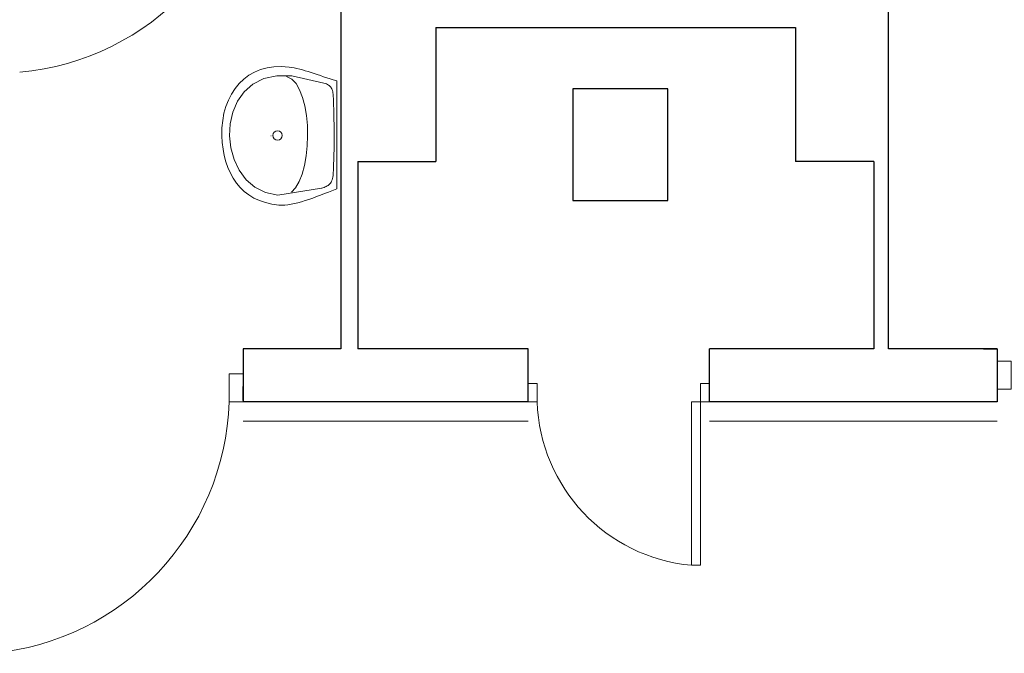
# Model space of a CAD drawing. Header units: millimetres. Extents: x 6612728327 to 6612744462, y 5733542327 to 5733552841.
# Tile 117 of 123: x 6612742209 to 6612742562, y 5733546973 to 5733547200. Entities that reach past the tile are written whole.
import ezdxf

# ---------------------------------------------------------------- set-up
doc = ezdxf.new("R2010")
doc.units = ezdxf.units.MM
doc.header["$MEASUREMENT"] = 0
for name, color, linetype in [('!!!!_SCIANY GRUBE', 7, 'Continuous'), ('A-ARM', 7, 'Continuous'), ('dwa_barierki', 7, 'Continuous'), ('dwa_DRZWI', 7, 'Continuous')]:
    doc.layers.add(name, color=color, linetype=linetype)

msp = doc.modelspace()

# ---------------------------------------------------------------- linework, layer by layer
at = {"layer": '!!!!_SCIANY GRUBE', "color": 7, "lineweight": 30}
for p, q in [((6612742324.516495, 5733547202.383516), (6612742324.516495, 5733547081.844686)), ((6612742520.516494, 5733547081.844686), (6612742520.516494, 5733547203.529583)), ((6612742358.516495, 5733547196.844686), (6612742358.516495, 5733547148.844686)), ((6612742358.516495, 5733547196.844686), (6612742487.277415, 5733547196.844686)), ((6612742487.277415, 5733547196.844686), (6612742487.277415, 5733547148.844686)), ((6612742441.516494, 5733547174.844686), (6612742407.516494, 5733547174.844686)), ((6612742407.516494, 5733547174.844686), (6612742407.516494, 5733547134.844686)), ((6612742441.516494, 5733547134.844686), (6612742441.516494, 5733547174.844686)), ((6612742330.516495, 5733547148.844686), (6612742330.516495, 5733547081.844686)), ((6612742330.516495, 5733547148.844686), (6612742358.516495, 5733547148.844686)), ((6612742515.277415, 5733547148.844686), (6612742487.277415, 5733547148.844686)), ((6612742515.277415, 5733547148.844686), (6612742515.277415, 5733547081.844686)), ((6612742407.516494, 5733547134.844686), (6612742441.516494, 5733547134.844686)), ((6612742324.516495, 5733547081.844686), (6612742289.516494, 5733547081.844669)), ((6612742289.516494, 5733547081.844669), (6612742289.516494, 5733547062.844669)), ((6612742391.516494, 5733547081.844686), (6612742330.516495, 5733547081.844686)), ((6612742391.516494, 5733547062.844686), (6612742391.516494, 5733547081.844686)), ((6612742515.277415, 5733547081.844686), (6612742456.516494, 5733547081.844686)), ((6612742456.516494, 5733547062.844686), (6612742456.516494, 5733547081.844686)), ((6612742559.516494, 5733547081.844686), (6612742520.516494, 5733547081.844686)), ((6612742554.516494, 5733547081.844686), (6612742559.516494, 5733547081.844686)), ((6612742559.516494, 5733547081.844686), (6612742559.516494, 5733547062.844686)), ((6612742559.516494, 5733547081.844686), (6612742559.516494, 5733547076.844686)), ((6612742289.516494, 5733547063.309038), (6612742289.516494, 5733547068.309038)), ((6612742391.516494, 5733547062.844686), (6612742289.516494, 5733547062.844669)), ((6612742559.516494, 5733547062.844686), (6612742456.516494, 5733547062.844686))]:
    msp.add_line(p, q, dxfattribs=at)
at = {"layer": 'A-ARM', "color": 7, "lineweight": 18}
for p, q in [((6612742293.560118, 5733547180.851538), (6612742291.555784, 5733547179.706484)), ((6612742295.728395, 5733547181.753532), (6612742293.560118, 5733547180.851538)), ((6612742298.054902, 5733547182.399083), (6612742295.728395, 5733547181.753532)), ((6612742300.533019, 5733547182.773147), (6612742298.054902, 5733547182.399083)), ((6612742303.157033, 5733547182.861736), (6612742300.533019, 5733547182.773147)), ((6612742305.920173, 5733547182.650263), (6612742303.157033, 5733547182.861736)), ((6612742306.845933, 5733547182.51249), (6612742305.920173, 5733547182.650263)), ((6612742307.790342, 5733547182.337416), (6612742306.845933, 5733547182.51249)), ((6612742308.753704, 5733547182.128499), (6612742307.790342, 5733547182.337416)), ((6612742309.736016, 5733547181.888449), (6612742308.753704, 5733547182.128499)), ((6612742310.737281, 5733547181.620723), (6612742309.736016, 5733547181.888449)), ((6612742311.757496, 5733547181.327879), (6612742310.737281, 5733547181.620723)), ((6612742312.796362, 5733547181.013376), (6612742311.757496, 5733547181.327879)), ((6612742313.853879, 5733547180.679923), (6612742312.796362, 5733547181.013376)), ((6612742314.930498, 5733547180.331126), (6612742313.853879, 5733547180.679923)), ((6612742289.721863, 5733547178.333111), (6612742288.064069, 5733547176.745708)), ((6612742291.555784, 5733547179.706484), (6612742289.721863, 5733547178.333111)), ((6612742296.852242, 5733547178.556015), (6612742292.969015, 5733547176.583267)), ((6612742301.498637, 5733547179.577734), (6612742296.852242, 5733547178.556015)), ((6612742306.91903, 5733547179.488392), (6612742301.498637, 5733547179.577734)), ((6612742305.069016, 5733547179.320538), (6612742305.119016, 5733547179.320538)), ((6612742305.069016, 5733547179.320538), (6612742306.870449, 5733547178.369359)), ((6612742306.870449, 5733547178.369359), (6612742308.421152, 5733547176.737285)), ((6612742306.91903, 5733547179.488392), (6612742306.96903, 5733547179.488392)), ((6612742318.382054, 5733547176.929054), (6612742306.91903, 5733547179.488392)), ((6612742316.025616, 5733547179.969245), (6612742314.930498, 5733547180.331126)), ((6612742317.139536, 5733547179.597889), (6612742316.025616, 5733547179.969245)), ((6612742318.271955, 5733547179.219765), (6612742317.139536, 5733547179.597889)), ((6612742319.423177, 5733547178.83833), (6612742318.271955, 5733547179.219765)), ((6612742320.592596, 5733547178.456144), (6612742319.423177, 5733547178.83833)), ((6612742321.780817, 5733547178.076666), (6612742320.592596, 5733547178.456144)), ((6612742322.987237, 5733547177.702451), (6612742321.780817, 5733547178.076666)), ((6612742322.987237, 5733547139.072184), (6612742322.987237, 5733547177.702451)), ((6612742322.987237, 5733547177.702451), (6612742323.037237, 5733547177.702451)), ((6612742286.589171, 5733547174.959014), (6612742285.302884, 5733547172.986717)), ((6612742288.064069, 5733547176.745708), (6612742286.589171, 5733547174.959014)), ((6612742289.837977, 5733547173.818473), (6612742287.448751, 5733547170.421664)), ((6612742292.969015, 5733547176.583267), (6612742289.837977, 5733547173.818473)), ((6612742308.421152, 5733547176.737285), (6612742309.723683, 5733547174.52193)), ((6612742309.723683, 5733547174.52193), (6612742310.779997, 5733547171.820005)), ((6612742318.86005, 5733547176.780602), (6612742318.382054, 5733547176.929054)), ((6612742319.292622, 5733547176.61395), (6612742318.86005, 5733547176.780602)), ((6612742319.681877, 5733547176.428497), (6612742319.292622, 5733547176.61395)), ((6612742320.030222, 5733547176.223943), (6612742319.681877, 5733547176.428497)), ((6612742320.339159, 5733547175.999384), (6612742320.030222, 5733547176.223943)), ((6612742320.611096, 5733547175.754671), (6612742320.339159, 5733547175.999384)), ((6612742320.847838, 5733547175.489201), (6612742320.611096, 5733547175.754671)), ((6612742321.05179, 5733547175.202675), (6612742320.847838, 5733547175.489201)), ((6612742321.224459, 5733547174.89434), (6612742321.05179, 5733547175.202675)), ((6612742321.368249, 5733547174.563743), (6612742321.224459, 5733547174.89434)), ((6612742321.484965, 5733547174.210134), (6612742321.368249, 5733547174.563743)), ((6612742321.576865, 5733547173.833513), (6612742321.484965, 5733547174.210134)), ((6612742321.645751, 5733547173.432978), (6612742321.576865, 5733547173.833513)), ((6612742284.211526, 5733547170.843558), (6612742283.320962, 5733547168.543523)), ((6612742285.302884, 5733547172.986717), (6612742284.211526, 5733547170.843558)), ((6612742287.448751, 5733547170.421664), (6612742285.790356, 5733547166.551974)), ((6612742310.779997, 5733547171.820005), (6612742311.59265, 5733547168.729427)), ((6612742321.693882, 5733547173.008225), (6612742321.645751, 5733547173.432978)), ((6612742321.723061, 5733547172.558658), (6612742321.693882, 5733547173.008225)), ((6612742321.793752, 5733547170.896201), (6612742321.723061, 5733547172.558658)), ((6612742321.857826, 5733547169.196444), (6612742321.793752, 5733547170.896201)), ((6612742283.320962, 5733547168.543523), (6612742282.63781, 5733547166.101504)), ((6612742285.790356, 5733547166.551974), (6612742284.851811, 5733547162.368986)), ((6612742311.59265, 5733547168.729427), (6612742312.163446, 5733547165.347058)), ((6612742321.915132, 5733547167.46495), (6612742321.857826, 5733547169.196444)), ((6612742321.964615, 5733547165.706834), (6612742321.915132, 5733547167.46495)), ((6612742282.167786, 5733547163.531036), (6612742281.917206, 5733547160.846859)), ((6612742282.63781, 5733547166.101504), (6612742282.167786, 5733547163.531036)), ((6612742312.163446, 5733547165.347058), (6612742312.494946, 5733547161.770363)), ((6612742322.006128, 5733547163.927811), (6612742321.964615, 5733547165.706834)), ((6612742322.038465, 5733547162.132695), (6612742322.006128, 5733547163.927811)), ((6612742281.917206, 5733547160.846859), (6612742281.892089, 5733547158.063263)), ((6612742284.851811, 5733547162.368986), (6612742284.622139, 5733547158.03198)), ((6612742312.494946, 5733547161.770363), (6612742312.58895, 5733547158.096052)), ((6612742322.061177, 5733547160.327201), (6612742322.038465, 5733547162.132695)), ((6612742322.073661, 5733547158.515991), (6612742322.061177, 5733547160.327201)), ((6612742281.892089, 5733547158.063263), (6612742282.039939, 5733547155.619139)), ((6612742284.622139, 5733547158.03198), (6612742285.09111, 5733547153.700989)), ((6612742299.447226, 5733547158.095902), (6612742299.497226, 5733547158.095902)), ((6612742300.490454, 5733547158.044613), (6612742300.540454, 5733547158.044613)), ((6612742312.58895, 5733547158.096052), (6612742312.448469, 5733547154.422344)), ((6612742322.065539, 5733547154.899738), (6612742322.075466, 5733547156.705233)), ((6612742322.075466, 5733547156.705233), (6612742322.073661, 5733547158.515991)), ((6612742282.039939, 5733547155.619139), (6612742282.326917, 5733547153.250067)), ((6612742282.326917, 5733547153.250067), (6612742282.755579, 5733547150.965975)), ((6612742285.09111, 5733547153.700989), (6612742286.247444, 5733547149.534995)), ((6612742312.448469, 5733547154.422344), (6612742312.074856, 5733547150.845798)), ((6612742322.008234, 5733547151.32575), (6612742322.043429, 5733547153.104773)), ((6612742322.043429, 5733547153.104773), (6612742322.065539, 5733547154.899738)), ((6612742282.755579, 5733547150.965975), (6612742283.328031, 5733547148.775887)), ((6612742286.247444, 5733547149.534995), (6612742288.080463, 5733547145.693733)), ((6612742312.074856, 5733547150.845798), (6612742311.470819, 5733547147.464032)), ((6612742321.896631, 5733547147.836741), (6612742321.959803, 5733547149.568086)), ((6612742321.959803, 5733547149.568086), (6612742322.008234, 5733547151.32575)), ((6612742283.328031, 5733547148.775887), (6612742284.04713, 5733547146.689583)), ((6612742284.04713, 5733547146.689583), (6612742284.914531, 5733547144.716233)), ((6612742288.080463, 5733547145.693733), (6612742290.579337, 5733547142.336332)), ((6612742311.470819, 5733547147.464032), (6612742310.638162, 5733547144.374056)), ((6612742321.725166, 5733547144.474979), (6612742321.81872, 5733547146.137436)), ((6612742321.81872, 5733547146.137436), (6612742321.896631, 5733547147.836741)), ((6612742284.914531, 5733547144.716233), (6612742285.933092, 5733547142.865466)), ((6612742285.933092, 5733547142.865466), (6612742287.104768, 5733547141.146306)), ((6612742290.579337, 5733547142.336332), (6612742293.733388, 5733547139.622826)), ((6612742310.638162, 5733547144.374056), (6612742309.579743, 5733547141.673485)), ((6612742320.95553, 5733547141.485475), (6612742321.154971, 5733547141.871422)), ((6612742321.154971, 5733547141.871422), (6612742321.326586, 5733547142.29873)), ((6612742321.326586, 5733547142.29873), (6612742321.470375, 5733547142.770409)), ((6612742321.470375, 5733547142.770409), (6612742321.584987, 5733547143.288563)), ((6612742321.584987, 5733547143.288563), (6612742321.670268, 5733547143.856051)), ((6612742321.670268, 5733547143.856051), (6612742321.725166, 5733547144.474979)), ((6612742287.104768, 5733547141.146306), (6612742288.432267, 5733547139.56883)), ((6612742288.432267, 5733547139.56883), (6612742289.917694, 5733547138.141762)), ((6612742293.733388, 5733547139.622826), (6612742297.531483, 5733547137.712347)), ((6612742301.962946, 5733547136.764478), (6612742317.589105, 5733547139.353746)), ((6612742308.297216, 5733547139.459032), (6612742306.792989, 5733547137.828312)), ((6612742309.579743, 5733547141.673485), (6612742308.297216, 5733547139.459032)), ((6612742317.589105, 5733547139.353746), (6612742318.028596, 5733547139.463845)), ((6612742317.589105, 5733547139.353746), (6612742317.639105, 5733547139.353746)), ((6612742318.028596, 5733547139.463845), (6612742318.44673, 5733547139.590036)), ((6612742318.44673, 5733547139.590036), (6612742318.843355, 5733547139.734879)), ((6612742318.843355, 5733547139.734879), (6612742319.217268, 5733547139.900779)), ((6612742319.217268, 5733547139.900779), (6612742319.56847, 5733547140.090745)), ((6612742319.56847, 5733547140.090745), (6612742319.895758, 5733547140.306881)), ((6612742319.895758, 5733547140.306881), (6612742320.198829, 5733547140.551895)), ((6612742320.083616, 5733547137.916149), (6612742322.987237, 5733547139.072184)), ((6612742320.198829, 5733547140.551895), (6612742320.476632, 5733547140.828193)), ((6612742320.476632, 5733547140.828193), (6612742320.729317, 5733547141.138785)), ((6612742320.729317, 5733547141.138785), (6612742320.95553, 5733547141.485475)), ((6612742289.917694, 5733547138.141762), (6612742291.563605, 5733547136.875028)), ((6612742291.563605, 5733547136.875028), (6612742293.371807, 5733547135.777352)), ((6612742293.371807, 5733547135.777352), (6612742295.345306, 5733547134.858962)), ((6612742295.345306, 5733547134.858962), (6612742297.485909, 5733547134.128582)), ((6612742297.531483, 5733547137.712347), (6612742301.962946, 5733547136.764478)), ((6612742310.403376, 5733547134.442935), (6612742311.715532, 5733547134.841063)), ((6612742311.715532, 5733547134.841063), (6612742313.056718, 5733547135.281307)), ((6612742313.056718, 5733547135.281307), (6612742314.423172, 5733547135.757347)), ((6612742314.423172, 5733547135.757347), (6612742315.812339, 5733547136.264523)), ((6612742315.812339, 5733547136.264523), (6612742317.220605, 5733547136.796665)), ((6612742317.220605, 5733547136.796665), (6612742318.645568, 5733547137.349262)), ((6612742318.645568, 5733547137.349262), (6612742320.083616, 5733547137.916149)), ((6612742297.485909, 5733547134.128582), (6612742299.796172, 5733547133.596139)), ((6612742299.796172, 5733547133.596139), (6612742302.278351, 5733547133.270657)), ((6612742302.278351, 5733547133.270657), (6612742303.303981, 5733547133.227339)), ((6612742303.303981, 5733547133.227339), (6612742304.379698, 5733547133.262986)), ((6612742304.379698, 5733547133.262986), (6612742305.50249, 5733547133.372634)), ((6612742305.50249, 5733547133.372634), (6612742306.669203, 5733547133.550866)), ((6612742306.669203, 5733547133.550866), (6612742307.877128, 5733547133.792271)), ((6612742307.877128, 5733547133.792271), (6612742309.122804, 5733547134.091432)), ((6612742309.122804, 5733547134.091432), (6612742310.403376, 5733547134.442935))]:
    msp.add_line(p, q, dxfattribs=at)
msp.add_circle((6612742301.804265, 5733547158.171557), 1.683648, dxfattribs=at)
at = {"layer": 'dwa_barierki', "color": 7, "lineweight": 18}
for points in [[(6612742289.516484, 5733547055.844865), (6612742391.516477, 5733547055.844606)], [(6612742456.516494, 5733547055.844689), (6612742559.516494, 5733547055.844689)]]:
    msp.add_lwpolyline(points, dxfattribs=at)
at = {"layer": 'dwa_DRZWI', "color": 7, "lineweight": 20}
for points in [[(6612742564.516485, 5733547077.344516), (6612742564.516503, 5733547067.344515), (6612742559.516503, 5733547067.344507), (6612742559.516485, 5733547077.344507)], [(6612742284.516502, 5733547062.844855), (6612742284.516485, 5733547072.844855), (6612742289.516484, 5733547072.844865), (6612742289.516502, 5733547062.844865)], [(6612742394.766494, 5733547062.844795), (6612742394.766505, 5733547069.344796), (6612742391.516505, 5733547069.344802), (6612742391.516494, 5733547062.844801)], [(6612742456.516494, 5733547062.844686), (6612742456.516506, 5733547069.344686), (6612742453.266505, 5733547069.344691), (6612742453.266495, 5733547062.844691)], [(6612742453.266389, 5733547004.316353), (6612742453.266495, 5733547062.844691), (6612742450.016495, 5733547062.844697), (6612742450.016389, 5733547004.31636)]]:
    msp.add_lwpolyline(points, close=True, dxfattribs=at)
for centre, radius, start, end in [((6612742200.986875, 5733547273.938024), 93.525396, 275.23702262, 358.10468243), ((6612742191.042271, 5733547065.938024), 93.525397, 275.23702262, 358.10468243), ((6612742455.524745, 5733547064.855355), 60.791508, 181.89531757, 264.76297738)]:
    msp.add_arc(centre, radius, start, end, dxfattribs=at)

doc.saveas('drawing.dxf')
